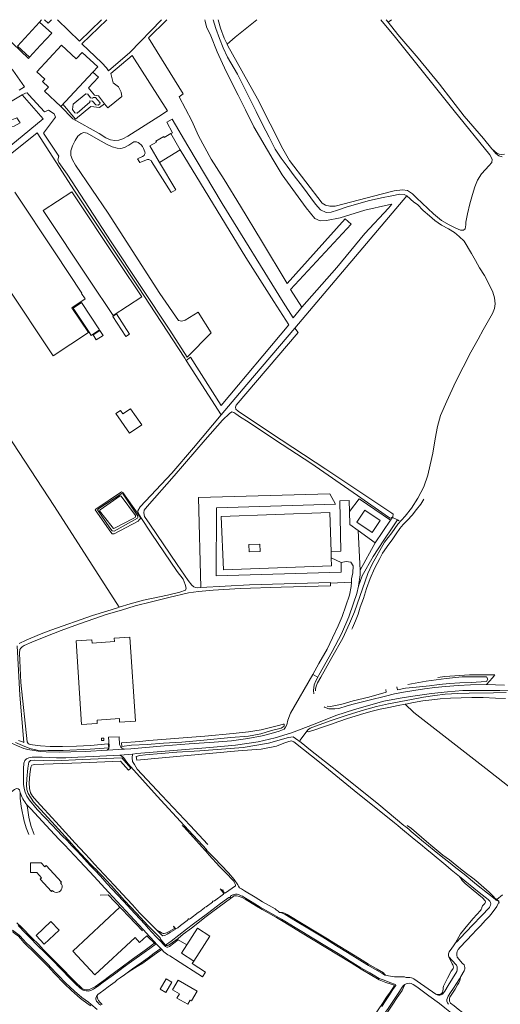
# Model space of a CAD drawing. Header units: metres. Extents: x 89500 to 94494, y 464000 to 469000.
# Tile 42 of 61: x 91553 to 91852, y 467889 to 468500. Entities that reach past the tile are written whole.
import ezdxf

# ---------------------------------------------------------------- set-up
doc = ezdxf.new("R2010")
doc.units = ezdxf.units.M
for name, color, linetype, lineweight in [('B01', 251, 'Continuous', 15), ('B02', 251, 'Continuous', 15), ('B03', 251, 'Continuous', 15), ('Q19', 251, 'Continuous', 15), ('T03', 251, 'Continuous', 15), ('T07', 251, 'Continuous', 15), ('T09', 251, 'Continuous', 15), ('V00', 251, 'Continuous', 15), ('V01', 251, 'Continuous', 15), ('W00', 251, 'Continuous', 15), ('W01', 251, 'Continuous', 15)]:
    doc.layers.add(name, color=color, linetype=linetype, lineweight=lineweight)

msp = doc.modelspace()

# ---------------------------------------------------------------- linework, layer by layer
at = {"layer": 'B01'}
for points in [[(91550.17, 468393.058), (91575.167, 468355.297)], [(91575.167, 468355.297), (91591.732, 468330.26)], [(91544.897, 468335.26), (91574.016, 468291.361)], [(91593.86, 468326.811), (91585.678, 468321.3)], [(91591.595, 468330.174), (91591.732, 468330.26)], [(91591.595, 468330.174), (91593.86, 468326.811)], [(91595.906, 468305.88), (91585.678, 468321.3)], [(91591.537, 468324.44), (91586.416, 468321.034)], [(91596.304, 468306.144), (91586.416, 468321.034)], [(91591.537, 468324.44), (91602.802, 468307.504)], [(91602.802, 468307.504), (91597.677, 468304.096), (91596.304, 468306.144)], [(91595.906, 468305.88), (91574.016, 468291.361)], [(91767.523, 468195.758), (91762.489, 468188.305)], [(91767.523, 468195.758), (91777.085, 468189.327)], [(91772.056, 468181.851), (91762.489, 468188.305)], [(91777.085, 468189.327), (91772.056, 468181.851)], [(91702.359, 468174.649), (91695.499, 468174.428)], [(91695.499, 468174.428), (91695.645, 468169.874)], [(91702.518, 468170.081), (91702.359, 468174.649)], [(91695.645, 468169.874), (91702.518, 468170.081)], [(91612.048, 468114.099), (91598.167, 468113.16), (91598.022, 468115.262), (91588.258, 468114.646)], [(91588.258, 468114.646), (91591.622, 468062.66)], [(91621.657, 468116.825), (91611.908, 468116.167)], [(91612.048, 468114.099), (91611.908, 468116.167)], [(91621.657, 468116.825), (91625.036, 468064.82), (91615.282, 468064.215)], [(91615.153, 468066.296), (91601.276, 468065.431), (91601.382, 468063.317), (91591.622, 468062.66)], [(91615.282, 468064.215), (91615.153, 468066.296)], [(91578.663, 467964.445), (91579.177, 467964.92), (91569.711, 467975.173), (91568.829, 467974.359), (91566.634, 467976.737), (91560.024, 467976.787), (91559.849, 467970.758), (91563.813, 467970.791), (91566.853, 467967.504), (91565.972, 467966.689), (91572.941, 467959.152), (91573.455, 467959.627)], [(91663.415, 467897.218), (91651.602, 467904.047), (91648.102, 467898.003), (91652.351, 467895.543)], [(91659.049, 467891.664), (91659.914, 467891.163), (91663.415, 467897.218)], [(91650.848, 467892.946), (91652.351, 467895.543)], [(91650.848, 467892.946), (91657.545, 467889.068)], [(91657.545, 467889.068), (91659.049, 467891.664)]]:
    msp.add_lwpolyline(points, dxfattribs=at)
msp.add_lwpolyline([(91573.455, 467959.627, 1.0064216), (91578.663, 467964.445)], format="xyb", dxfattribs=at)
at = {"layer": 'B02'}
for points in [[(91640.002, 468411.441), (91634.003, 468421.698), (91638.093, 468424.09), (91637.752, 468424.673), (91642.656, 468427.542), (91643.009, 468426.939), (91647.046, 468429.301)], [(91647.046, 468429.301), (91652.911, 468419.274)], [(91640.002, 468411.441), (91652.911, 468419.274)], [(91596.614, 468338.311), (91567.869, 468381.533), (91585.631, 468393.12), (91614.376, 468349.898)], [(91614.376, 468349.898), (91628.964, 468327.964), (91611.202, 468316.377), (91596.614, 468338.311)], [(91598.806, 468304.38), (91603.043, 468307.158)], [(91603.043, 468307.158), (91605.056, 468304.145)], [(91600.797, 468301.356), (91598.806, 468304.38)], [(91605.056, 468304.145), (91600.797, 468301.356)], [(91622.064, 468258.633), (91628.977, 468248.554), (91621.445, 468243.389), (91612.986, 468255.723), (91615.722, 468257.6), (91617.269, 468255.345), (91622.064, 468258.633)], [(91604.013, 468054.218), (91605.507, 468054.251), (91605.525, 468052.752), (91604.046, 468052.734), (91604.013, 468054.218)], [(91568.465, 467926.447), (91563.476, 467931.813), (91572.653, 467940.344), (91577.642, 467934.979), (91568.465, 467926.447)], [(91656.892, 467925.867), (91663.701, 467936.38), (91671.334, 467931.437)], [(91671.334, 467931.437), (91661.244, 467915.86)], [(91661.244, 467915.86), (91653.612, 467920.803), (91656.892, 467925.867)], [(91640.46, 467898.413), (91644.198, 467904.891), (91647.644, 467902.877), (91643.881, 467896.439), (91640.46, 467898.413)]]:
    msp.add_lwpolyline(points, dxfattribs=at)
at = {"layer": 'B03'}
for points in [[(91558.682, 468491.063), (91565.542, 468498.542)], [(91565.542, 468498.542), (91573.106, 468491.603), (91566.246, 468484.125)], [(91551.822, 468483.585), (91558.682, 468491.063)], [(91566.246, 468484.125), (91559.386, 468476.647), (91551.822, 468483.585)], [(91578.691, 468446.183), (91568.649, 468455.615), (91571.052, 468458.173), (91567.422, 468461.582), (91568.792, 468463.04), (91563.842, 468467.689), (91579.274, 468484.118), (91588.298, 468475.643), (91592.084, 468479.673), (91601.654, 468470.684), (91598.642, 468467.47)], [(91598.642, 468467.47), (91578.691, 468446.183)], [(91611.068, 468315.936), (91619.044, 468303.515), (91621.316, 468304.957), (91613.398, 468317.432), (91611.068, 468315.936)]]:
    msp.add_lwpolyline(points, dxfattribs=at)
at = {"layer": 'Q19'}
for points in [[(91668.157, 468500), (91668.269, 468499.005), (91669.197, 468495.577), (91671.883, 468490.007), (91675.878, 468480.098), (91681.326, 468467.853), (91688.928, 468453.256), (91693.442, 468444.138), (91698.624, 468433.502), (91710.51, 468413.1), (91716.221, 468403.756), (91731.113, 468383.288), (91736.48, 468376.557), (91739.658, 468375.185), (91743.669, 468375.299), (91752.127, 468377.121), (91767.565, 468381.898), (91782.169, 468385.19), (91784.182, 468385.548), (91782.124, 468383.087), (91767.55, 468367.266), (91750.155, 468346.193), (91728.375, 468321.611)], [(91554.77, 468453.289), (91567.873, 468438.539), (91539.253, 468415.067), (91497.526, 468382.283), (91466.594, 468358.261), (91419.984, 468320.092), (91422.835, 468317.781)], [(91652.911, 468419.274), (91693.663, 468352.427), (91711.015, 468325.191), (91720.322, 468310.657), (91678.348, 468260.65), (91659.351, 468290.628), (91656.645, 468288.615)], [(91723.947, 468308.566), (91793.557, 468390.615)], [(91728.375, 468321.611), (91726.629, 468319.641), (91722.943, 468315.078)], [(91655.825, 468289.902), (91656.645, 468288.615)], [(91656.645, 468288.615), (91678.231, 468254.721)], [(91611.879, 468181.005), (91610.677, 468181.031), (91609.795, 468181.952), (91600.172, 468195.791), (91600.485, 468196.385), (91616.352, 468207.067), (91617.345, 468206.645), (91627.746, 468191.687), (91628.12, 468190.476), (91627.423, 468189.696), (91626.781, 468188.801), (91611.879, 468181.005)], [(91610.717, 468182.934), (91609.251, 468184.67), (91601.578, 468195.961), (91602.396, 468196.745), (91616.629, 468206.059), (91617.42, 468205.541), (91626.548, 468192.013), (91626.629, 468191.109), (91626.394, 468190.607), (91611.815, 468182.71), (91610.717, 468182.934)], [(91610.567, 468185.243), (91602.767, 468195.334), (91603.181, 468195.926), (91615.694, 468204.476), (91616.192, 468204.364), (91625.153, 468192.344), (91625.031, 468191.344), (91623.712, 468190.571), (91612.143, 468184.414), (91611.447, 468184.221), (91610.567, 468185.243)], [(91752.813, 468163.223), (91752.881, 468157.108), (91675.26, 468154.978), (91675.371, 468197.171), (91749.185, 468199.383), (91745.72, 468205.763), (91664.185, 468203.627), (91665.692, 468147.61)], [(91746.137, 468150.445), (91759.145, 468150.951)], [(91793.819, 468000.025), (91793.853, 468000)], [(91793.853, 468000), (91796.466, 467998.101), (91805.786, 467989.998), (91809.657, 467986.757), (91815.971, 467981.693), (91819.993, 467978.605), (91826.918, 467973.137), (91830.635, 467970.251), (91834.504, 467967.315), (91836.439, 467965.796), (91844.689, 467958.604), (91845.963, 467957.438), (91847.288, 467955.969), (91848.256, 467955.006), (91849.019, 467954.398), (91849.173, 467954.043), (91849.039, 467953.729)], [(91823.8, 467927.126), (91826.974, 467932.697), (91831.329, 467938.45), (91834.723, 467942.269), (91839.283, 467947.26), (91839.687, 467947.871), (91840.041, 467948.684), (91840.141, 467949.142), (91840.596, 467950.108), (91841.204, 467950.872), (91841.964, 467951.636), (91842.217, 467952.043), (91842.368, 467952.704), (91842.214, 467953.263), (91840.532, 467955.036), (91834.727, 467959.796), (91829.838, 467963.949), (91828.004, 467965.824), (91827.188, 467966.889), (91826.27, 467968.258)], [(91769.551, 467876.616), (91778.411, 467889.497), (91780.992, 467893.417), (91783.22, 467896.624), (91785.701, 467900.34), (91785.751, 467900.646), (91785.598, 467900.848), (91783.868, 467901.555), (91780.511, 467902.665), (91776.289, 467904.229), (91765.194, 467910.858), (91758.984, 467914.755), (91727.63, 467933.883), (91717.807, 467939.804), (91712.565, 467942.839), (91703.71, 467947.796), (91700.299, 467949.922), (91693.174, 467954.223), (91691.393, 467955.235), (91690.171, 467955.791), (91688.798, 467956.245), (91687.832, 467956.395), (91686.917, 467956.443), (91686.156, 467956.288), (91685.547, 467955.83), (91684.076, 467954.809), (91673.12, 467946.599), (91669.063, 467943.437), (91659.883, 467936.4), (91654.811, 467932.575), (91651.515, 467929.975), (91646.544, 467926.404), (91645.681, 467925.843), (91645.021, 467925.638), (91643.954, 467925.584)], [(91715.402, 467946.099), (91716.47, 467946), (91717.639, 467945.698), (91719.37, 467944.788), (91729.244, 467938.766), (91736.98, 467934.111), (91744.208, 467929.657), (91748.229, 467927.229), (91764.211, 467917.462), (91769.861, 467913.919), (91775.222, 467910.833), (91778.971, 467908.607), (91779.582, 467908.049), (91780.041, 467907.441), (91780.601, 467907.086)], [(91547.885, 467934.379), (91549.208, 467933.723), (91550.328, 467932.811), (91552.416, 467931.241), (91556.086, 467927.134), (91563.167, 467920.19), (91571.064, 467912.333), (91574.683, 467908.43), (91581.001, 467901.839), (91585.484, 467897.582), (91591.036, 467892.667), (91595.72, 467889.223), (91597.298, 467888.109)], [(91551.53, 467939.624), (91554.282, 467936.938), (91560.956, 467930.145), (91564.829, 467926.293), (91568.09, 467922.896), (91581.184, 467909.717), (91583.834, 467906.929), (91587.672, 467903.076), (91591.884, 467898.971), (91593.156, 467898.263), (91594.528, 467898.063), (91595.951, 467898.118), (91597.88, 467898.885), (91600.266, 467900.162), (91602.497, 467901.794), (91605.389, 467903.783), (91608.888, 467906.435), (91615.939, 467911.637), (91623.344, 467917.145), (91631.054, 467922.705), (91634.351, 467925.204), (91637.292, 467927.346)], [(91638.645, 467935.074), (91640.07, 467934.265), (91641.648, 467933.151), (91642.258, 467933), (91642.919, 467933.052), (91643.681, 467933.156), (91644.746, 467933.667), (91649.06, 467935.965), (91649.059, 467936.422), (91648.751, 467937.489)], [(91619.05, 467907.909), (91621.128, 467909.313), (91626.253, 467912.426), (91629.652, 467914.621), (91634.42, 467918.14), (91638.072, 467920.741), (91641.369, 467923.037)], [(91643.954, 467925.584), (91643.75, 467925.838)], [(91811.656, 467895.326), (91813.765, 467895.23), (91814.426, 467895.283), (91815.136, 467895.742), (91815.643, 467896.455), (91815.894, 467897.421), (91816.044, 467898.387), (91816.143, 467899.302), (91816.344, 467900.319), (91816.647, 467901.082), (91817.709, 467903.117), (91818.872, 467905.255), (91820.995, 467909.58), (91821.806, 467910.599), (91822.261, 467911.261), (91822.463, 467912.074), (91822.41, 467912.837), (91822.154, 467913.497), (91821.695, 467914.156), (91819.6, 467918.572)], [(91613.823, 467904.212), (91615.665, 467905.544)], [(91618.376, 467907.444), (91619.05, 467907.909)], [(91834.922, 467876.969), (91834.951, 467877.905), (91834.746, 467878.361), (91833.065, 467880.034), (91830.875, 467881.807), (91825.477, 467886.062), (91822.88, 467888.19), (91820.742, 467889.81), (91820.385, 467890.267), (91820.129, 467890.978), (91820.025, 467891.892), (91820.073, 467892.807), (91820.325, 467893.57), (91823.565, 467898.508), (91825.083, 467901.104), (91825.893, 467902.326), (91826.499, 467903.75), (91827.135, 467906.402)], [(91765.364, 467862.726), (91766.839, 467864.107), (91767.954, 467865.482), (91769.473, 467867.519), (91771.346, 467870.217), (91776.207, 467876.938), (91778.739, 467880.299), (91781.929, 467884.78), (91784.815, 467889.107), (91787.65, 467893.18), (91790.688, 467897.711), (91791.345, 467898.983), (91792.289, 467901.337)], [(91601.297, 467894.472), (91601.299, 467893.608), (91601.658, 467892.237), (91602.067, 467891.374), (91603.188, 467890.158), (91604.512, 467888.992)]]:
    msp.add_lwpolyline(points, dxfattribs=at)
at = {"layer": 'T03'}
for points in [[(91681.974, 468484.773), (91687.044, 468489.07), (91700.346, 468500)], [(91783.99, 468500), (91781.979, 468498.489)], [(91596.477, 468456.994), (91596.006, 468457.679), (91602.072, 468464.256), (91598.642, 468467.47)], [(91605.922, 468447.835), (91602.121, 468452.829), (91599.722, 468453.181), (91596.477, 468456.994)], [(91580.036, 468447.618), (91587.774, 468438.305), (91597.467, 468446.214), (91602.867, 468445.596), (91605.922, 468447.835)], [(91524.074, 468398.289), (91538.832, 468409.676), (91564.158, 468429.808), (91587.313, 468393.815), (91626.819, 468334.328), (91655.825, 468289.902)], [(91783.494, 468189.426), (91763.892, 468202.773), (91757.906, 468194.785)], [(91746.547, 468169.737), (91745.667, 468194.248), (91678.26, 468191.696), (91679.649, 468158.592), (91746.855, 468161.147), (91746.676, 468166.14)], [(91757.906, 468194.785), (91758.133, 468186.762), (91763.321, 468183.006)], [(91783.494, 468189.426), (91784.689, 468191.199), (91787.692, 468189.615)], [(91773.972, 468175.294), (91783.494, 468189.426)], [(91787.692, 468189.615), (91788.851, 468189.004)], [(91763.321, 468183.006), (91773.972, 468175.294)], [(91746.676, 468166.14), (91746.547, 468169.737)], [(91735.126, 468093.654), (91738.296, 468091.982)], [(91812.898, 468091.878), (91817.131, 468092.476), (91832.487, 468093.447), (91846.935, 468093.502)], [(91846.935, 468093.502), (91846.952, 468093.502)], [(91846.935, 468093.502), (91846.952, 468093.502)], [(91846.952, 468093.502), (91846.956, 468093.502)], [(91846.956, 468093.502), (91848.084, 468093.513)], [(91792.498, 468075.191), (91797.904, 468070.04), (91842.555, 468035.298), (91887.732, 468000)], [(91727.072, 468052.83), (91731.613, 468058.845)], [(91603.152, 467956.746), (91608.109, 467956.989), (91629.479, 467934.562)], [(91849.039, 467953.729), (91849.467, 467954.106)], [(91849.467, 467954.106), (91852.874, 467956.898)], [(91849.467, 467954.106), (91850.227, 467953.319)], [(91850.227, 467953.319), (91850.598, 467952.935)], [(91850.598, 467952.935), (91850.751, 467952.777), (91850.906, 467951.762)], [(91615.444, 467949.291), (91586.169, 467922.13), (91599.902, 467907.422), (91624.929, 467930.418), (91627.692, 467927.493), (91632.161, 467931.637), (91637.524, 467926.355)]]:
    msp.add_lwpolyline(points, dxfattribs=at)
at = {"layer": 'T07'}
for points in [[(91494.173, 468316.249), (91530.36, 468265.547), (91574.776, 468197.961), (91614.941, 468135.412)], [(91654.088, 468000.006), (91654.094, 468000)], [(91654.094, 468000), (91655.056, 467999.095), (91661.069, 467992.659), (91668.467, 467984.581)], [(91648.751, 467937.489), (91649.796, 467936.297)]]:
    msp.add_lwpolyline(points, dxfattribs=at)
at = {"layer": 'T09'}
msp.add_lwpolyline([(91848.064, 468418.344), (91846.277, 468419.864)], dxfattribs=at)
msp.add_lwpolyline([(91854.126, 468416.542, -0.290067), (91848.064, 468418.344)], format="xyb", dxfattribs=at)
at = {"layer": 'V00'}
for points in [[(91558.744, 468475.928), (91544.003, 468489.97), (91535.687, 468498.149)], [(91633.189, 468488.732), (91654.767, 468453.995), (91652.222, 468452.146), (91660.02, 468437.344), (91664.128, 468428.035), (91672.133, 468413.529), (91680.079, 468400.929), (91690.345, 468384.37), (91703.41, 468362.84), (91719.371, 468336.235), (91755.318, 468376.35), (91759.058, 468373.162), (91721.299, 468332.686), (91728.375, 468321.611)], [(91552.979, 468456.324), (91556.277, 468458.264), (91549.035, 468468.657), (91542.789, 468475.696), (91540.54, 468478.045), (91538.759, 468478.885), (91536.56, 468478.933), (91534.227, 468477.484), (91531.798, 468476.138)], [(91639.645, 468440.025), (91644.916, 468443.384), (91623.043, 468477.849)], [(91558.744, 468475.928), (91559.386, 468476.647)], [(91537.946, 468441.999), (91541.955, 468437.81), (91545.785, 468434.625), (91548.066, 468433.775), (91549.772, 468434.037), (91553.615, 468435.953), (91551.486, 468439.2), (91547.348, 468437.491), (91546.653, 468437.706), (91540.987, 468443.832), (91541.107, 468444.729), (91546.586, 468448.309), (91554.77, 468453.289)], [(91554.77, 468453.289), (91556.419, 468454.293), (91556.855, 468454.409), (91557.861, 468454.588), (91558.937, 468453.362), (91568.629, 468442.729), (91571.06, 468443.879), (91574.616, 468441.497), (91575.374, 468439.476), (91568.043, 468429.511), (91577.557, 468415.274), (91577.008, 468413.081), (91577.575, 468411.465), (91582.63, 468404.24), (91610.087, 468362.252), (91646.386, 468307.445), (91657.148, 468290.675), (91672.006, 468305.689), (91664.066, 468318.589), (91656.039, 468313.551), (91653.92, 468312.895), (91651.825, 468313.341), (91640.262, 468330.129), (91608.164, 468379.934), (91587.859, 468409.639), (91585.929, 468413.088), (91584.985, 468415.815), (91585.046, 468418.62), (91586.015, 468421.706), (91587.589, 468424.979), (91589.351, 468427.647), (91591.291, 468429.309), (91593.011, 468430.074), (91595.104, 468429.527), (91602.037, 468425.669), (91607.582, 468422.542), (91610.557, 468421.075), (91613.645, 468420.206), (91615.947, 468420.056), (91618.366, 468420.706), (91620.903, 468422.154), (91624.155, 468424.188)], [(91578.691, 468446.183), (91586.279, 468438.538), (91602.618, 468429.365), (91606.771, 468426.769), (91609.65, 468425.504), (91612.244, 468424.947), (91614.755, 468425.194), (91617.179, 468426.043), (91620.424, 468427.777), (91639.645, 468440.025)], [(91722.943, 468315.078), (91716.719, 468324.767), (91678.956, 468386.02), (91657.579, 468421.762), (91647.813, 468438.31), (91644.634, 468436.417)], [(91644.634, 468436.417), (91647.988, 468429.8)], [(91647.988, 468429.8), (91647.046, 468429.301)], [(91746.546, 468169.737), (91752.645, 468170.22), (91751.895, 468201.475), (91757.713, 468201.615), (91757.906, 468194.785)], [(91787.692, 468189.615), (91784.962, 468185.279), (91779.372, 468177.081), (91772.637, 468166.904), (91765.761, 468154.825), (91763.52, 468148.559)], [(91763.321, 468183.006), (91764.636, 468158.457)], [(91764.636, 468158.457), (91773.972, 468175.294)], [(91746.676, 468166.14), (91752.813, 468163.223)], [(91759.145, 468150.951), (91759.299, 468152.66), (91759.31, 468153.16), (91760.089, 468156.752), (91760.283, 468161.057), (91758.832, 468163.494), (91755.931, 468163.757), (91752.813, 468163.223)], [(91763.52, 468148.559), (91764.485, 468155.516), (91764.636, 468158.457)], [(91735.126, 468093.654), (91739.028, 468100.479), (91744.031, 468109.391), (91747.493, 468116.533), (91750.861, 468123.977), (91753.489, 468129.633), (91757.887, 468142.968), (91758.903, 468148.258), (91759.145, 468150.951)], [(91763.52, 468148.559), (91762.419, 468143.973), (91760.486, 468138.001), (91757.494, 468129.446), (91752.959, 468119.02), (91747.109, 468108.022), (91738.972, 468093.264), (91738.296, 468091.982)], [(91618.191, 468047.351), (91622.323, 468047.579), (91642.908, 468049.338), (91658.47, 468050.605), (91673.928, 468051.674), (91684.773, 468052.642), (91694.926, 468054.026), (91703.678, 468055.541), (91709.423, 468057.02), (91714.367, 468058.517), (91717.339, 468059.832), (91718.328, 468060.937), (91719.161, 468062.422), (91719.625, 468065.319), (91721.423, 468069.69), (91735.126, 468093.654)], [(91842.981, 468087.406), (91846.778, 468091.534), (91848.084, 468093.513)], [(91738.296, 468091.982), (91737.091, 468089.697), (91735.934, 468087.216), (91735.66, 468083.814), (91735.827, 468081.77)], [(91742.222, 468073.566), (91742.452, 468073.444), (91745.238, 468072.482), (91748.842, 468072.304), (91751.356, 468072.651), (91756.502, 468074.243), (91760.232, 468075.265), (91770.21, 468077.855), (91780.387, 468080.341), (91785.927, 468081.625), (91791.565, 468082.806), (91797.803, 468083.873), (91804.438, 468084.832), (91810.869, 468085.595), (91817.598, 468086.252), (91825.43, 468086.884), (91833.154, 468087.218), (91842.981, 468087.406)], [(91842.981, 468087.406), (91854.197, 468087.167)], [(91519.03, 468082.589), (91522.822, 468077.693), (91531.967, 468066.09), (91536.744, 468060.484), (91540.168, 468057.009), (91544.396, 468053.715), (91548.24, 468051.13), (91551.801, 468049.352), (91555.768, 468047.864), (91558.354, 468047.207), (91562.239, 468046.521), (91565.927, 468045.94), (91569.721, 468045.657), (91578.218, 468045.469), (91585.021, 468045.62), (91594.031, 468046.021), (91607.437, 468046.741)], [(91623.254, 468044.333), (91625.866, 468044.595), (91651.268, 468046.652), (91671.349, 468048.322), (91687.216, 468049.783), (91701.195, 468051.986), (91711.873, 468054.462), (91721.862, 468057.553), (91736.716, 468063.145), (91749.454, 468068.181), (91761.161, 468071.937), (91779.313, 468077.057), (91789.379, 468079.044), (91797.323, 468080.276), (91808.885, 468081.93), (91818.831, 468083.018), (91828.367, 468083.713), (91839.794, 468083.767), (91851.219, 468083.72), (91861.736, 468083.393)], [(91608.441, 468054.759), (91608.829, 468049.274), (91608.596, 468047.775), (91607.437, 468046.741)], [(91608.441, 468054.759), (91615.069, 468055.018)], [(91615.069, 468055.018), (91615.265, 468050.237), (91616.029, 468048.517), (91616.72, 468048.001), (91618.191, 468047.351)], [(91607.437, 468046.741), (91618.191, 468047.351)], [(91615.596, 468043.564), (91623.254, 468044.333)], [(91623.254, 468044.333), (91623.105, 468042.049), (91623.254, 468039.641), (91624.419, 468037.912), (91626.059, 468034.97), (91641.543, 468018.699), (91659.029, 468000)], [(91573.555, 468000), (91564.135, 468009.976), (91559.26, 468015.684), (91557.714, 468018.118), (91556.569, 468020.644), (91555.92, 468022.958), (91555.577, 468025.566), (91555.648, 468028.765), (91555.586, 468035.067), (91555.866, 468038.661), (91556.401, 468040.249), (91557.425, 468041.327), (91558.839, 468041.996), (91561.05, 468042.447), (91567.247, 468042.311), (91571.443, 468042.118), (91576.041, 468042.017), (91581.944, 468042.087), (91589.35, 468042.324), (91598.759, 468042.717), (91615.387, 468043.543), (91615.596, 468043.564)], [(91615.596, 468043.564), (91617.595, 468042.168), (91620.42, 468038.399), (91638.527, 468018.263), (91655.426, 468000)], [(91546.626, 468018.762), (91548.172, 468020.828), (91549.907, 468022.39), (91551.22, 468022.962), (91552.317, 468022.837), (91553.101, 468022.12), (91553.466, 468020.512)], [(91553.466, 468020.512), (91553.586, 468016.909), (91554.072, 468011.698), (91555.973, 468002.655), (91556.815, 468000)], [(91569.746, 468000), (91560.043, 468010.366), (91557.697, 468012.818)], [(91557.697, 468012.818), (91558.055, 468010.91), (91558.829, 468005.192), (91560.163, 468000)], [(91556.815, 468000), (91557.282, 467998.526), (91558.99, 467994.388)], [(91560.163, 468000), (91560.302, 467999.459), (91562.291, 467994.415)], [(91577.601, 467991.608), (91569.746, 468000)], [(91579.427, 467993.781), (91573.555, 468000)], [(91655.426, 468000), (91669.377, 467984.922)], [(91659.029, 468000), (91670.05, 467988.215)]]:
    msp.add_lwpolyline(points, dxfattribs=at)
msp.add_lwpolyline([(91553.466, 468020.512, 0.0919778), (91557.697, 468012.818)], format="xyb", dxfattribs=at)
at = {"layer": 'V01'}
for points in [[(91565.542, 468498.542), (91566.834, 468500)], [(91568.73, 468500), (91570.947, 468497.81), (91573.063, 468500)], [(91576.636, 468500), (91576.636, 468499.991), (91590.416, 468486.706), (91604.101, 468500)], [(91607.353, 468500), (91591.821, 468484.925), (91604.197, 468473.219), (91607.034, 468470.199), (91608.32, 468468.366), (91621.624, 468479.66)], [(91641.323, 468500), (91621.624, 468479.66)], [(91633.189, 468488.732), (91644.533, 468500)], [(91623.043, 468477.849), (91609.896, 468466.534), (91611.289, 468460.739), (91614.532, 468458.323), (91616.153, 468455.102), (91616.558, 468452.284), (91607.918, 468445.283), (91605.922, 468447.835)], [(91624.155, 468424.188), (91624.971, 468424.3), (91625.71, 468424.127), (91626.8, 468423.766), (91627.645, 468423.232), (91628.644, 468422.316), (91629.489, 468421.323), (91630.104, 468420.102), (91630.949, 468417.965), (91631.103, 468417.125), (91630.795, 468416.286), (91630.411, 468415.752), (91629.489, 468415.141), (91626.415, 468413.614), (91627.799, 468411.325), (91632.486, 468413.157), (91633.408, 468413.233), (91634.176, 468412.928), (91634.791, 468412.622), (91635.098, 468411.935), (91647.162, 468392.701), (91650.159, 468394.38), (91640.002, 468411.441)], [(91577.601, 467991.608), (91581.134, 467988.082), (91590.409, 467978.095), (91593.568, 467974.597), (91599.378, 467968.412), (91608.347, 467958.627), (91629.903, 467935.407), (91633.827, 467931.047), (91637.292, 467927.346)], [(91579.427, 467993.781), (91582.601, 467990.627), (91585.608, 467987.433), (91588.869, 467984.037), (91591.315, 467981.35), (91596.971, 467975.266), (91599.876, 467972.224), (91603.341, 467968.473), (91607.418, 467963.96), (91613.941, 467956.964), (91617.61, 467952.959), (91624.745, 467945.354), (91631.064, 467938.51), (91633.052, 467936.228), (91635.345, 467933.795), (91637.995, 467930.905), (91640.339, 467928.472), (91642.836, 467925.734), (91643.651, 467924.923), (91644.211, 467924.67), (91644.668, 467924.57), (91645.176, 467924.571), (91646.243, 467924.98), (91651.669, 467929.162), (91656.892, 467925.867)], [(91637.292, 467927.346), (91637.955, 467926.585)], [(91637.955, 467926.585), (91640.758, 467923.679)], [(91640.758, 467923.679), (91641.369, 467923.037)], [(91641.369, 467923.037), (91642.745, 467921.566), (91645.29, 467919.794), (91646.461, 467919.137), (91648.039, 467918.175), (91649.923, 467916.859), (91666.744, 467906.009), (91668.515, 467908.941)], [(91668.515, 467908.941), (91660.289, 467914.374), (91661.244, 467915.86)]]:
    msp.add_lwpolyline(points, dxfattribs=at)
at = {"layer": 'W00'}
for points in [[(91673.237, 468500), (91674.987, 468494.45), (91677.259, 468488.287), (91679.642, 468482.623), (91682.319, 468476.652), (91688.507, 468466.194), (91694.844, 468453.329), (91700.035, 468443.094), (91703.869, 468434.993), (91708.007, 468427.085), (91711.756, 468419.688), (91715.444, 468414.096), (91719.244, 468409.102), (91723.627, 468403.194), (91728.695, 468396.57), (91736.876, 468385.569), (91739.906, 468381.995), (91743.58, 468380.412), (91746.59, 468380.548), (91750.525, 468381.766), (91755.98, 468383.752), (91769.593, 468387.567), (91777.753, 468389.495), (91784.295, 468390.757), (91789.225, 468391.653), (91791.928, 468391.494), (91793.557, 468390.615)], [(91681.974, 468484.773), (91680.072, 468488.627), (91677.8, 468494.79), (91676.389, 468500)], [(91777.491, 468500), (91786.62, 468488.928), (91822.922, 468443.543), (91845.182, 468416.201), (91846.524, 468413.365), (91846.381, 468411.364), (91844.532, 468409.299), (91842.381, 468407.141), (91839.813, 468404.29), (91837.527, 468400.53), (91835.833, 468396.358), (91834.224, 468391.481), (91832.698, 468385.801), (91831.262, 468379.618), (91830.245, 468374.328), (91830.108, 468372.628), (91829.758, 468370.33), (91828.634, 468369.352), (91826.933, 468369.489), (91824.05, 468370.554), (91819.785, 468372.65), (91815.135, 468375.457), (91810.113, 468379.575), (91799.501, 468389.426), (91797.051, 468391.985), (91793.886, 468393.957), (91790.789, 468394.425)], [(91781.979, 468498.489), (91780.784, 468500)], [(91846.277, 468419.864), (91841.089, 468426.211), (91829.063, 468440.203), (91813.756, 468459.977), (91800.574, 468476.098), (91788.063, 468490.801), (91781.979, 468498.489)], [(91790.789, 468394.425), (91785.765, 468393.832), (91778.508, 468391.985), (91748.976, 468384.305), (91745.67, 468384.376), (91742.976, 468384.936), (91740.898, 468386.183), (91720.624, 468412.681), (91716.57, 468419.884), (91700.802, 468450.794), (91682.472, 468483.764), (91681.974, 468484.773)], [(91601.997, 468447.018), (91600.597, 468447.149), (91598.442, 468449.5), (91596.844, 468449.735), (91596.722, 468448.736), (91588.861, 468442.091), (91587.561, 468442.219), (91586.001, 468444.257), (91586.375, 468447.657), (91594.23, 468454.002), (91595.628, 468453.771), (91597.083, 468451.534), (91598.381, 468451.306), (91598.991, 468451.694), (91600.293, 468451.665), (91603.129, 468448.397), (91602.916, 468447.8), (91601.997, 468447.018)], [(91848.908, 468417.022), (91846.85, 468419.171), (91846.277, 468419.864)], [(91852.769, 468414.834), (91850.679, 468415.48), (91848.908, 468417.022)], [(91793.557, 468390.615), (91797.942, 468386.854), (91800.216, 468385.401), (91803.642, 468381.619), (91807.58, 468378.327), (91810.923, 468375.348), (91815.072, 468372.552), (91819.43, 468370.152), (91823.092, 468367.969), (91826.145, 468365.497), (91829.09, 468362.627), (91833.636, 468355.012), (91836.147, 468350.648), (91838.752, 468345.981), (91841.756, 468341.205), (91844.936, 468335.323), (91846.847, 468330.972), (91847.971, 468327.34), (91848.492, 468323.62), (91848.03, 468320.824), (91846.661, 468317.747), (91844.261, 468313.389), (91841.03, 468307.645), (91837.797, 468301.802), (91833.211, 468293.683), (91828.502, 468284.463), (91823.79, 468275.144), (91818.323, 468263.335), (91814.521, 468254.397), (91812.568, 468247.524), (91811.099, 468239.838), (91809.706, 468231.049), (91808.146, 468223.766), (91806.502, 468217.287), (91804.142, 468210.121), (91800.384, 468203.187), (91796.541, 468196.956), (91792.624, 468191.929), (91788.005, 468186.917), (91784.182, 468181.588), (91779.746, 468175.77), (91772.134, 468162.104), (91769.404, 468156.35), (91760.974, 468132.678), (91757.91, 468125.428), (91753.904, 468116.294), (91747.03, 468104.315), (91740.252, 468092.134), (91738.068, 468088.473), (91737.221, 468086.387)], [(91665.692, 468147.61), (91663.874, 468147.507), (91662.273, 468147.642), (91661.38, 468148.062), (91660.101, 468149.192), (91657.758, 468152.05), (91650.956, 468161.919), (91633.959, 468187.042), (91630.655, 468191.824), (91630.202, 468194.039), (91630.537, 468195.635), (91632.292, 468198.003), (91649.038, 468216.884), (91668.363, 468239.217), (91679.05, 468251.414), (91683.454, 468255.729), (91684.876, 468256.6), (91686.172, 468256.271), (91687.354, 468255.344), (91690.219, 468253.378), (91694.966, 468250.469), (91712.061, 468239.174), (91733.902, 468224.871), (91762.934, 468204.799), (91782.085, 468191.255), (91783.176, 468190.73), (91784.287, 468191.107), (91784.799, 468191.597), (91785.132, 468193.093), (91784.343, 468193.712), (91766.854, 468205.315), (91743.243, 468221.161), (91708.951, 468243.651), (91688.796, 468257.117), (91687.417, 468258.249), (91687.145, 468259.558), (91687.572, 468260.751), (91726.15, 468305.82), (91723.947, 468308.566)], [(91723.947, 468308.566), (91694.266, 468273.736), (91678.231, 468254.721)], [(91678.231, 468254.721), (91661.041, 468234.364), (91647.573, 468218.72), (91627.975, 468197.695), (91626.521, 468195.321), (91626.689, 468193.814), (91628.433, 468191.07), (91634.837, 468181.31), (91651.062, 468157.607), (91654.667, 468152.818), (91656.001, 468149.582), (91656.554, 468147.365), (91656.108, 468145.991), (91652.712, 468144.739), (91644.971, 468142.91), (91630.1, 468139.737), (91621.85, 468137.518), (91614.941, 468135.412)], [(91763.446, 468131.122), (91764.641, 468135.405), (91766.561, 468140.776), (91768.603, 468147.146), (91770.739, 468153.214), (91773.478, 468159.369), (91775.052, 468162.642), (91776.72, 468165.613), (91778.495, 468168.882), (91782.427, 468174.61), (91784.489, 468177.271), (91786.974, 468180.926), (91789.151, 468184.287), (91791.311, 468186.846), (91793.872, 468189.396), (91796.849, 468192.639), (91799.527, 468195.989), (91802.208, 468199.439), (91804.176, 468202.403)], [(91746.137, 468150.445), (91746.184, 468148.634), (91715.597, 468147.792), (91690.025, 468147.142), (91673.262, 468146.001), (91664.127, 468145.297), (91657.994, 468144.427), (91645.84, 468141.49), (91635.08, 468138.827), (91624.923, 468136.25), (91616.364, 468133.639), (91607.002, 468130.844), (91587.553, 468124.172), (91578.883, 468121.063), (91569.401, 468117.371), (91560.823, 468113.86), (91556.076, 468111.764), (91554.757, 468110.893), (91554.039, 468110.109), (91553.417, 468109.122), (91553.069, 468106.93), (91553.868, 468088.71), (91557.96, 468052.016), (91558.534, 468050.803), (91559.069, 468050.515), (91561.117, 468050.046), (91566.104, 468049.437), (91572.196, 468049.002), (91579.795, 468048.935), (91588.4, 468049.145), (91597.11, 468049.554), (91608.235, 468050.609), (91608.482, 468048.203), (91596.962, 468047.357), (91580.244, 468046.625), (91570.643, 468046.636), (91564.046, 468046.782), (91559.567, 468047.78), (91555.009, 468049.681), (91550.65, 468051.577)], [(91746.137, 468150.445), (91746.129, 468150.739), (91695.785, 468149.323), (91665.692, 468147.61)], [(91552.899, 468112.834), (91557.246, 468114.939), (91565.624, 468118.455), (91572.485, 468121.204), (91598.387, 468130.234), (91607.347, 468132.937), (91613.896, 468135.093), (91614.941, 468135.412)], [(91759.431, 468121.77), (91759.856, 468122.68), (91761.752, 468126.949), (91763.446, 468131.122)], [(91552.476, 468052.737), (91554.957, 468051.882), (91555.749, 468051.581), (91553.294, 468080.822), (91551.669, 468111.461)], [(91787.32, 468085.956), (91787.707, 468084.097), (91792.82, 468085.184), (91797.341, 468085.688), (91807.685, 468086.666), (91813.615, 468087.44), (91820.046, 468088.203), (91826.466, 468088.465), (91833.49, 468088.814), (91839.709, 468089.081), (91842.922, 468089.312), (91843.858, 468090.895), (91843.085, 468092.215), (91840.881, 468092.263), (91827.851, 468092.244), (91818.007, 468091.254), (91805.542, 468089.519)], [(91805.542, 468089.519), (91794.165, 468087.585)], [(91792.498, 468075.191), (91788.178, 468074.46), (91782.44, 468073.281), (91776.902, 468072.098), (91772.067, 468071.001), (91766.823, 468069.51), (91756.734, 468066.42), (91751.281, 468064.534), (91746.128, 468062.641), (91741.181, 468060.944), (91737.143, 468059.628), (91733.713, 468058.6), (91732.598, 468058.022), (91731.803, 468058.34), (91731.822, 468059.242), (91733.551, 468060.407), (91736.785, 468061.64), (91746.685, 468065.235), (91757.182, 468068.616), (91767.374, 468071.803), (91774.632, 468073.751), (91782.086, 468075.494), (91796.479, 468078.289), (91803.923, 468079.532), (91810.961, 468080.582), (91817.294, 468081.447), (91825.121, 468081.879), (91832.343, 468082.124), (91847.282, 468082.402), (91855.301, 468082.429)], [(91737.221, 468086.387), (91736.781, 468084.592), (91736.874, 468083.647)], [(91744.048, 468074.065), (91745.971, 468073.87), (91749.49, 468074.395), (91754.024, 468075.499), (91760.176, 468077.271), (91770.048, 468079.563), (91780.638, 468082.641), (91780.577, 468084.301)], [(91854.823, 468078.832), (91848.612, 468078.966), (91841.003, 468079.331), (91833.99, 468079.483), (91820.649, 468078.969), (91814.325, 468078.505), (91809.002, 468078.019), (91803.575, 468077.334), (91797.741, 468076.358), (91792.906, 468075.26), (91792.498, 468075.191)], [(91627.835, 468052.17), (91616.388, 468051.215), (91616.543, 468049.107), (91622.674, 468049.876), (91632.406, 468050.367), (91642.444, 468051.052), (91653.783, 468051.709), (91667.442, 468053.017), (91684.214, 468054.559), (91695.359, 468055.52), (91702.907, 468056.961), (91709.565, 468058.921), (91715.512, 468060.497), (91717.442, 468061.658), (91717.468, 468062.86), (91716.769, 468062.975), (91714.65, 468062.319)], [(91714.65, 468062.319), (91708.903, 468060.74), (91703.062, 468059.463), (91695.318, 468058.227), (91685.773, 468057.131), (91668.196, 468055.406), (91633.36, 468052.752), (91627.835, 468052.17)], [(91791.736, 468000.019), (91776.124, 468012.981), (91750.117, 468033.89), (91733.858, 468046.77), (91727.949, 468051.608), (91724.493, 468053.988), (91722.909, 468054.924), (91720.096, 468054.584), (91707.691, 468051.044), (91691.898, 468048.379), (91664.991, 468046.255), (91650.742, 468045.461), (91631.362, 468043.775), (91627.744, 468043.352), (91625.529, 468042.899), (91625.911, 468040.584), (91688.947, 468046.338), (91703.203, 468047.433), (91712.665, 468049.333), (91717.112, 468051.041), (91720.344, 468052.174), (91722.053, 468052.437), (91723.445, 468051.906), (91740.294, 468038.512), (91760.878, 468021.73), (91785.801, 468001.647), (91787.874, 468000.009)], [(91575.229, 468000), (91561.838, 468014.627), (91558.554, 468019.9), (91557.707, 468022.318), (91557.467, 468025.024), (91557.652, 468028.92), (91558.199, 468035.609), (91558.981, 468039.292), (91560.004, 468040.37), (91562.308, 468040.519), (91568.003, 468040.294), (91575.001, 468040.14), (91592.121, 468040.963), (91616.708, 468042.072), (91622.298, 468035.542), (91620.778, 468034.242), (91615.901, 468039.939), (91591.475, 468038.877), (91568.155, 468038.09), (91562.348, 468037.818), (91560.74, 468037.453), (91560.214, 468036.265), (91559.617, 468031.877), (91559.196, 468026.386), (91559.322, 468022.983), (91559.964, 468020.369), (91561.217, 468018.241), (91563.948, 468015.08), (91575.568, 468002.323), (91577.671, 468000)], [(91585.667, 467988.599), (91575.229, 468000)], [(91577.671, 468000), (91587.577, 467989.057)]]:
    msp.add_lwpolyline(points, dxfattribs=at)
at = {"layer": 'W01'}
for points in [[(91787.874, 468000.009), (91787.884, 468000)], [(91787.884, 468000), (91789.606, 467998.489), (91798.059, 467991.501), (91801.98, 467988.413), (91806.003, 467985.07), (91809.261, 467982.488), (91817.867, 467975.399), (91821.127, 467972.562), (91826.27, 467968.258)], [(91791.736, 468000.019), (91791.761, 468000)], [(91791.761, 468000), (91792.856, 467999.158), (91794.74, 467997.639), (91796.166, 467996.373), (91799.884, 467993.233), (91803.907, 467989.942), (91807.064, 467987.308), (91810.526, 467984.524), (91815.975, 467980.067), (91819.386, 467977.486), (91824.071, 467973.688), (91829.061, 467969.739), (91836.902, 467963.409), (91843.726, 467957.991), (91848.309, 467954.193), (91849.039, 467953.729)], [(91587.577, 467989.057), (91593.649, 467982.576), (91596.707, 467979.229), (91599.561, 467976.238), (91608.784, 467966.302), (91611.842, 467962.905), (91616.989, 467957.379), (91619.945, 467954.286), (91623.155, 467950.737), (91627.691, 467945.872), (91629.831, 467943.487), (91630.187, 467943.539), (91630.188, 467943.285), (91637.575, 467935.884), (91641.498, 467931.981), (91641.855, 467931.677), (91642.109, 467931.526), (91643.329, 467931.732), (91644.851, 467932.549), (91646.83, 467933.774), (91649.773, 467935.51), (91649.873, 467935.866), (91649.796, 467936.297)], [(91585.667, 467988.599), (91588.51, 467985.306), (91597.224, 467975.978), (91598.854, 467974.305), (91600.892, 467972.43), (91601.962, 467971.213), (91604.612, 467968.527), (91606.65, 467966.296), (91610.166, 467962.544), (91613.224, 467959.147), (91615.466, 467956.765), (91618.371, 467953.52), (91622.193, 467949.362), (91625.709, 467945.662), (91632.997, 467937.753), (91636.411, 467934.306), (91639.213, 467931.569), (91640.487, 467930.251), (91640.538, 467929.895), (91640.488, 467929.59), (91643.75, 467925.838)], [(91677.759, 467960.688), (91678.93, 467959.929), (91679.235, 467959.879), (91679.489, 467960.032), (91679.388, 467959.727), (91679.389, 467959.422), (91680.307, 467958.103), (91680.612, 467958.002), (91681.018, 467958.155), (91687.155, 467962.644), (91687.103, 467963.203), (91686.847, 467963.913), (91686.438, 467964.827), (91686.081, 467965.436), (91685.52, 467966.146), (91681.648, 467970.151), (91678.947, 467972.888), (91677.266, 467974.662), (91670.946, 467981.608), (91669.723, 467982.825), (91668.755, 467984.042), (91668.398, 467984.397), (91668.467, 467984.581)], [(91668.467, 467984.581), (91668.55, 467984.804), (91668.804, 467984.855), (91669.007, 467984.856), (91669.363, 467984.552), (91671.248, 467982.727), (91674, 467979.939), (91682.764, 467970.662), (91686.434, 467966.504), (91688.679, 467963.207), (91689.087, 467962.445), (91689.598, 467961.38), (91690.972, 467960.621), (91692.753, 467959.558), (91699.421, 467955.459), (91703.951, 467952.625), (91711.89, 467948.275), (91711.993, 467948.021), (91712.451, 467947.718), (91713.112, 467947.364), (91713.774, 467946.908), (91714.589, 467946.097), (91715.402, 467946.099)], [(91845.008, 467953.016), (91844.856, 467953.32), (91843.99, 467954.08), (91838.44, 467958.333), (91826.27, 467968.258)], [(91672.951, 467953.052), (91673.459, 467953.054), (91674.12, 467953.208), (91679.8, 467957.441), (91679.901, 467957.797), (91677.759, 467960.688)], [(91684.073, 467956.063), (91684.023, 467955.775), (91683.719, 467955.418), (91682.956, 467955.416), (91681.688, 467954.396), (91677.986, 467951.693), (91669.719, 467945.421), (91661.198, 467938.995), (91656.836, 467935.782), (91647.352, 467928.134), (91643.75, 467925.838)], [(91667.981, 467949.177), (91668.337, 467949.229), (91668.946, 467949.535), (91672.851, 467952.493), (91672.952, 467952.747), (91672.951, 467953.052)], [(91778.06, 467887.615), (91780.388, 467891.23), (91782.869, 467894.895), (91784.539, 467897.644), (91785.855, 467899.629), (91786.716, 467900.801), (91786.715, 467901.004), (91786.613, 467901.258), (91783.103, 467902.57), (91779.441, 467903.983), (91776.44, 467904.992), (91773.691, 467906.662), (91770.536, 467908.483), (91765.09, 467911.772), (91758.422, 467915.922), (91754.621, 467918.216), (91748.853, 467921.792), (91743.661, 467924.879), (91733.736, 467931.002), (91729.41, 467933.532), (91724.269, 467936.72), (91718.925, 467939.959), (91715.769, 467941.831), (91702.435, 467949.419), (91697.498, 467952.507), (91693.477, 467954.834), (91691.441, 467956.099), (91690.626, 467956.402)], [(91850.598, 467952.935), (91850.6, 467952.218), (91849.944, 467950.794), (91849.35, 467949.65), (91845.856, 467944.966), (91844.69, 467943.641), (91842.257, 467941.094), (91839.42, 467937.986), (91836.683, 467935.133), (91834.301, 467932.586), (91826.648, 467924.536), (91825.383, 467923.007)], [(91849.039, 467953.729), (91849.327, 467953.434), (91850.227, 467953.319)], [(91850.227, 467953.319), (91850.496, 467953.285), (91850.598, 467952.98), (91850.598, 467952.935)], [(91657.836, 467942.036), (91658.192, 467942.037), (91658.7, 467941.987), (91659.258, 467942.293), (91664.026, 467945.965), (91664.051, 467946.27)], [(91664.051, 467946.27), (91664.38, 467946.322), (91664.837, 467946.526), (91667.931, 467948.872), (91667.981, 467949.177)], [(91715.402, 467946.099), (91718.049, 467944.683), (91724.36, 467940.888), (91733.063, 467935.625), (91741.309, 467930.615), (91745.33, 467928.136), (91749.911, 467925.403), (91756.782, 467921.203), (91765.995, 467915.484), (91769.812, 467913.157), (91778.006, 467908.35), (91779.33, 467907.54), (91779.991, 467907.237), (91780.601, 467907.086)], [(91823.8, 467927.126), (91824.86, 467928.089), (91826.685, 467930.127), (91834.338, 467938.075), (91839.912, 467943.984), (91844.879, 467949.13), (91845.183, 467949.69)], [(91649.796, 467936.297), (91650.635, 467936.172), (91651.345, 467936.53), (91653.12, 467937.958), (91657.178, 467941.018), (91657.837, 467941.578), (91657.887, 467941.883), (91657.836, 467942.036)], [(91548.747, 467935.043), (91552.871, 467932.004), (91553.534, 467931.396), (91557.152, 467927.289), (91559.496, 467925.059), (91567.138, 467917.456), (91570.552, 467914.111), (91573.048, 467911.576), (91576.157, 467908.23), (91578.705, 467905.543), (91580.234, 467903.87), (91581.762, 467902.451), (91587.264, 467897.129), (91591.746, 467893.279), (91595.971, 467890.291), (91597.397, 467889.228), (91601.37, 467885.884)], [(91552.196, 467937.898), (91556.934, 467933.133), (91560.144, 467929.99), (91563.711, 467926.239), (91569.672, 467920.308), (91573.493, 467916.354), (91584.651, 467905.152), (91587.709, 467901.992), (91590.715, 467899.069), (91591.987, 467898.26), (91592.7, 467897.855), (91593.717, 467897.553), (91594.581, 467897.352), (91595.648, 467897.304), (91596.664, 467897.51), (91597.477, 467897.715), (91598.999, 467898.481), (91602.347, 467900.777), (91605.087, 467902.715), (91612.898, 467908.428), (91617.513, 467911.895), (91622.586, 467915.619), (91630.499, 467921.28), (91633.999, 467923.678), (91637.955, 467926.585)], [(91619.05, 467907.909), (91623.258, 467911.046), (91628.584, 467914.719), (91632.946, 467917.933), (91636.751, 467920.687), (91640.758, 467923.679)], [(91819.6, 467918.572), (91819.497, 467918.978), (91819.343, 467919.842), (91819.443, 467920.452), (91819.897, 467921.622), (91821.568, 467923.964), (91822.479, 467925.389), (91823.413, 467926.51), (91823.8, 467927.126)], [(91824.391, 467913.248), (91824.034, 467913.756), (91819.6, 467918.572)], [(91824.886, 467918.382), (91826.007, 467916.962), (91827.995, 467914.528), (91829.065, 467913.616)], [(91815.747, 467895.337), (91816.507, 467896.304), (91817.063, 467897.271), (91819.24, 467900.682), (91824.604, 467909.437)], [(91829.277, 467910.263), (91829.125, 467909.906), (91827.135, 467906.402)], [(91601.297, 467894.472), (91601.752, 467895.083), (91603.122, 467896.205), (91605.455, 467897.888), (91608.092, 467899.928), (91612.403, 467903.09), (91613.823, 467904.212)], [(91615.665, 467905.544), (91618.376, 467907.444)], [(91780.601, 467907.086), (91782.178, 467906.684), (91785.889, 467906.135), (91787.973, 467906.038), (91792.139, 467906.202), (91792.445, 467905.847), (91793.157, 467905.747), (91794.834, 467905.599), (91795.495, 467905.601), (91796.512, 467905.4), (91797.071, 467905.198), (91797.885, 467904.794), (91799.871, 467903.325), (91811.656, 467895.326)], [(91827.135, 467906.402), (91826.191, 467904.766), (91822.547, 467899.064), (91820.725, 467896.315), (91819.257, 467894.025), (91818.803, 467893.109)], [(91765.364, 467862.726), (91765.459, 467863.22), (91765.621, 467863.697), (91768.912, 467868.178), (91772.862, 467873.728), (91774.988, 467876.783), (91777.064, 467879.583), (91782.027, 467886.508), (91786.076, 467892.617), (91788.658, 467896.384), (91790.733, 467899.642), (91791.493, 467900.711), (91792.289, 467901.337)], [(91834.922, 467876.969), (91834.903, 467876.685), (91834.449, 467875.515), (91833.147, 467874.596), (91826.001, 467880.016), (91823.404, 467882.093), (91820.349, 467884.473), (91817.141, 467886.904), (91813.78, 467889.538), (91807.314, 467894.4), (91799.728, 467899.818), (91797.386, 467901.337), (91796.318, 467901.893)], [(91811.656, 467895.326), (91812.343, 467894.972)], [(91601.765, 467890.103), (91602.122, 467889.697), (91602.377, 467889.292), (91603.497, 467888.481)]]:
    msp.add_lwpolyline(points, dxfattribs=at)
for points in [[(91690.626, 467956.402, 0.3331304), (91684.073, 467956.063)], [(91845.183, 467949.69, 0.3202039), (91845.008, 467953.016)], [(91825.383, 467923.007, 0.2544984), (91824.886, 467918.382)], [(91824.604, 467909.437, 0.2122771), (91824.391, 467913.248)], [(91829.065, 467913.616, -0.2147232), (91829.277, 467910.263)], [(91796.318, 467901.893, 0.2164532), (91792.289, 467901.337)], [(91601.297, 467894.472, 0.470812), (91601.765, 467890.103)], [(91812.343, 467894.972, 0.2587986), (91815.747, 467895.337)], [(91818.803, 467893.109, 0.3823742), (91819.473, 467889.045)]]:
    msp.add_lwpolyline(points, format="xyb", dxfattribs=at)

doc.saveas('drawing.dxf')
